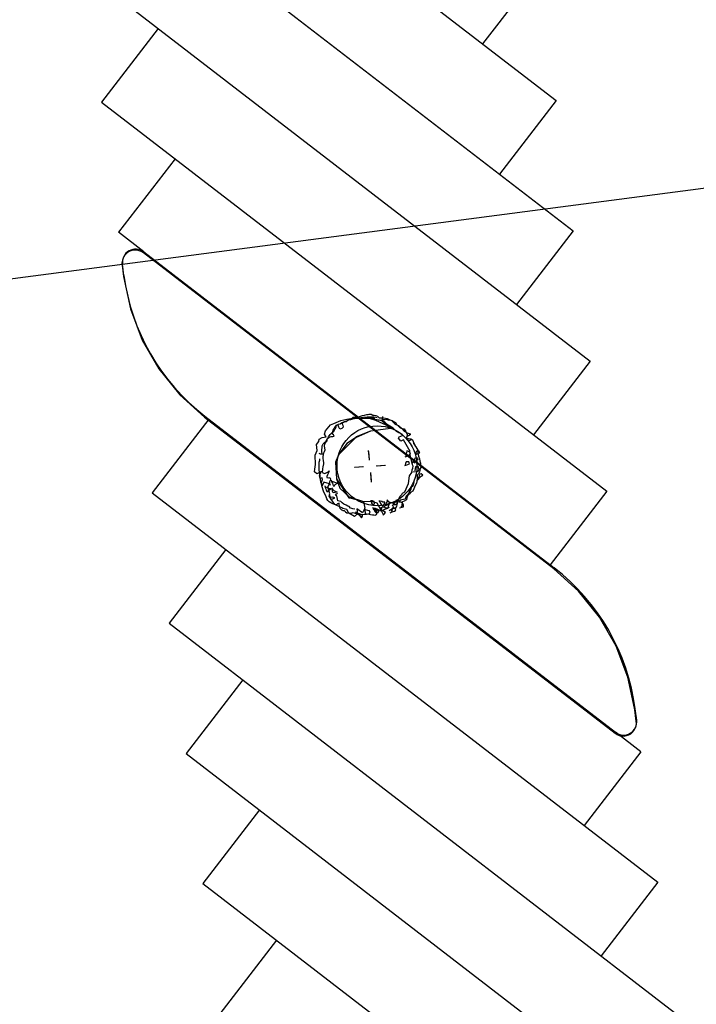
# Model space of a CAD drawing. Extents: x 446005 to 446745, y 447032 to 448234.
# Tile 44 of 127: x 446318 to 446343, y 447212 to 447249. Entities that reach past the tile are written whole.
import ezdxf

# ---------------------------------------------------------------- set-up
doc = ezdxf.new("R2010")
doc.units = 0
doc.header["$LTSCALE"] = 2
doc.header["$MEASUREMENT"] = 0
doc.linetypes.add('AUSGEZOGEN', pattern=[0])
for name, color, linetype in [('BOESCHG', 250, 'AUSGEZOGEN'), ('DB-Autohof', 15, 'CONTINUOUS'), ('FBRTOP', 250, 'AUSGEZOGEN'), ('RAHMEN', 7, 'AUSGEZOGEN')]:
    doc.layers.add(name, color=color, linetype=linetype)

msp = doc.modelspace()

# ---------------------------------------------------------------- linework, layer by layer
at = {"layer": 'BOESCHG'}
msp.add_lwpolyline([(446482.746, 447140.555, 0.000007), (446485.092, 447124.399, 0.000282)], format="xyb", dxfattribs=at)
at = {"layer": 'DB-Autohof', "linetype": 'Continuous'}
for p, q in [((446319.036, 447260.883), (446338.084, 447246.214)), ((446319.673, 447255.974), (446338.721, 447241.305)), ((446320.311, 447251.066), (446339.359, 447236.397)), ((446337.446, 447251.122), (446335.31, 447248.349)), ((446323.084, 447248.931), (446320.948, 447246.157)), ((446320.948, 447246.157), (446339.996, 447231.488)), ((446338.084, 447246.214), (446335.948, 447243.44)), ((446323.722, 447244.022), (446321.586, 447241.249)), ((446338.721, 447241.305), (446336.585, 447238.532)), ((446322.542, 447240.512), (446321.586, 447241.249)), ((446322.099, 447240.562), (446322.014, 447240.532)), ((446322.188, 447240.577), (446322.099, 447240.562)), ((446322.279, 447240.575), (446322.188, 447240.577)), ((446322.368, 447240.556), (446322.279, 447240.575)), ((446321.736, 447240.193), (446321.723, 447240.104)), ((446321.765, 447240.279), (446321.736, 447240.193)), ((446321.809, 447240.358), (446321.765, 447240.279)), ((446321.866, 447240.428), (446321.809, 447240.358)), ((446321.935, 447240.487), (446321.866, 447240.428)), ((446322.014, 447240.532), (446321.935, 447240.487)), ((446322.451, 447240.522), (446322.368, 447240.556)), ((446322.528, 447240.474), (446322.451, 447240.522)), ((446337.994, 447228.563), (446322.528, 447240.474)), ((446322.542, 447240.512), (446338.008, 447228.602)), ((446321.723, 447240.104), (446321.727, 447240.013)), ((446321.727, 447240.013), (446321.782, 447239.588)), ((446321.796, 447239.626), (446321.741, 447240.052)), ((446321.782, 447239.588), (446322.041, 447238.36)), ((446322.041, 447238.36), (446322.489, 447237.187)), ((446322.489, 447237.187), (446323.115, 447236.099)), ((446339.359, 447236.397), (446337.223, 447233.623)), ((446323.115, 447236.099), (446323.903, 447235.122)), ((446323.903, 447235.122), (446324.834, 447234.28)), ((446324.834, 447234.28), (446340.3, 447222.369)), ((446324.849, 447234.318), (446340.315, 447222.408)), ((446330.382, 447234.237), (446330.439, 447234.277)), ((446330.439, 447234.277), (446330.498, 447234.282)), ((446330.498, 447234.282), (446330.558, 447234.287)), ((446330.558, 447234.287), (446330.605, 447234.291)), ((446330.592, 447234.242), (446330.719, 447234.264)), ((446330.592, 447234.242), (446330.719, 447234.264)), ((446330.605, 447234.291), (446330.676, 447234.309)), ((446330.676, 447234.309), (446330.781, 447234.342)), ((446330.719, 447234.264), (446330.822, 447234.285)), ((446330.719, 447234.264), (446330.822, 447234.285)), ((446330.781, 447234.342), (446330.863, 447234.361)), ((446330.822, 447234.285), (446330.961, 447234.296)), ((446330.822, 447234.285), (446330.961, 447234.296)), ((446330.863, 447234.361), (446330.946, 447234.38)), ((446330.946, 447234.38), (446330.993, 447234.384)), ((446330.961, 447234.296), (446331.101, 447234.296)), ((446330.961, 447234.296), (446331.101, 447234.296)), ((446330.993, 447234.384), (446331.04, 447234.4)), ((446331.04, 447234.4), (446331.112, 447234.394)), ((446331.101, 447234.296), (446331.218, 447234.294)), ((446331.101, 447234.296), (446331.218, 447234.294)), ((446331.112, 447234.394), (446331.175, 447234.363)), ((446331.175, 447234.363), (446331.223, 447234.355)), ((446331.218, 447234.294), (446331.29, 447234.277)), ((446331.218, 447234.294), (446331.29, 447234.277)), ((446331.223, 447234.355), (446331.284, 447234.348)), ((446331.284, 447234.348), (446331.346, 447234.317)), ((446331.29, 447234.277), (446331.337, 447234.269)), ((446331.29, 447234.277), (446331.337, 447234.269)), ((446331.346, 447234.317), (446331.411, 447234.263)), ((446331.411, 447234.263), (446331.495, 447234.258)), ((446331.495, 447234.258), (446331.591, 447234.254)), ((446331.544, 447234.31), (446331.525, 447234.262)), ((446331.544, 447234.31), (446331.525, 447234.262)), ((446331.525, 447234.262), (446331.529, 447234.215)), ((446331.525, 447234.262), (446331.529, 447234.215)), ((446331.591, 447234.254), (446331.713, 447234.228)), ((446324.997, 447234.205), (446322.861, 447231.432)), ((446329.387, 447233.772), (446329.578, 447233.998)), ((446329.578, 447233.998), (446329.703, 447234.043)), ((446329.703, 447234.043), (446329.973, 447234.16)), ((446329.724, 447233.866), (446329.765, 447233.928)), ((446329.724, 447233.866), (446329.765, 447233.928)), ((446329.756, 447233.849), (446329.787, 447233.911)), ((446329.765, 447233.928), (446329.808, 447233.978)), ((446329.765, 447233.928), (446329.808, 447233.978)), ((446329.787, 447233.911), (446329.804, 447233.985)), ((446329.804, 447233.985), (446329.852, 447233.989)), ((446329.808, 447233.978), (446329.875, 447234.019)), ((446329.808, 447233.978), (446329.875, 447234.019)), ((446329.852, 447233.989), (446329.882, 447233.919)), ((446329.875, 447234.019), (446329.943, 447234.036)), ((446329.875, 447234.019), (446329.943, 447234.036)), ((446329.882, 447233.919), (446329.911, 447233.862)), ((446329.943, 447234.036), (446329.999, 447234.064)), ((446329.943, 447234.036), (446329.999, 447234.064)), ((446329.973, 447234.16), (446330.191, 447234.213)), ((446329.999, 447234.064), (446330.111, 447234.12)), ((446329.999, 447234.064), (446330.111, 447234.12)), ((446330.016, 447234.038), (446330.06, 447234.078)), ((446330.057, 447233.97), (446330.016, 447234.038)), ((446330.018, 447233.871), (446330.073, 447233.923)), ((446330.073, 447233.923), (446330.057, 447233.97)), ((446330.06, 447234.078), (446330.106, 447234.106)), ((446330.106, 447234.106), (446330.164, 447234.123)), ((446330.111, 447234.12), (446330.191, 447234.15)), ((446330.111, 447234.12), (446330.191, 447234.15)), ((446330.164, 447234.123), (446330.233, 447234.164)), ((446330.191, 447234.213), (446330.422, 447234.244)), ((446330.191, 447234.15), (446330.27, 447234.18)), ((446330.191, 447234.15), (446330.27, 447234.18)), ((446330.233, 447234.164), (446330.313, 447234.207)), ((446330.27, 447234.18), (446330.35, 447234.199)), ((446330.27, 447234.18), (446330.35, 447234.199)), ((446330.313, 447234.207), (446330.382, 447234.237)), ((446330.35, 447234.199), (446330.419, 447234.216)), ((446330.35, 447234.199), (446330.419, 447234.216)), ((446330.419, 447234.216), (446330.488, 447234.233)), ((446330.419, 447234.216), (446330.488, 447234.233)), ((446330.422, 447234.244), (446330.488, 447234.228)), ((446330.488, 447234.228), (446330.859, 447234.242)), ((446330.488, 447234.233), (446330.592, 447234.242)), ((446330.488, 447234.233), (446330.592, 447234.242)), ((446330.859, 447234.242), (446331.041, 447234.249)), ((446331.041, 447234.249), (446331.516, 447234.16)), ((446331.041, 447234.249), (446331.281, 447234.175)), ((446331.228, 447234.241), (446331.041, 447234.249)), ((446331.281, 447234.175), (446331.228, 447234.241)), ((446331.327, 447234.179), (446331.281, 447234.175)), ((446331.281, 447234.175), (446331.937, 447233.868)), ((446331.516, 447234.16), (446331.327, 447234.179)), ((446331.516, 447234.16), (446331.81, 447233.89)), ((446331.639, 447234.077), (446331.516, 447234.16)), ((446331.529, 447234.215), (446331.521, 447234.168)), ((446331.529, 447234.215), (446331.521, 447234.168)), ((446331.521, 447234.168), (446331.577, 447234.196)), ((446331.521, 447234.168), (446331.577, 447234.196)), ((446331.577, 447234.196), (446331.624, 447234.2)), ((446331.577, 447234.196), (446331.624, 447234.2)), ((446331.624, 447234.2), (446331.67, 447234.204)), ((446331.624, 447234.2), (446331.67, 447234.204)), ((446331.752, 447233.981), (446331.639, 447234.077)), ((446331.67, 447234.204), (446331.753, 447234.187)), ((446331.67, 447234.204), (446331.753, 447234.187)), ((446331.713, 447234.228), (446331.813, 447234.177)), ((446331.937, 447233.868), (446331.752, 447233.981)), ((446331.753, 447234.187), (446331.812, 447234.181)), ((446331.753, 447234.187), (446331.812, 447234.181)), ((446331.81, 447233.89), (446331.937, 447233.868)), ((446331.812, 447234.181), (446331.885, 447234.152)), ((446331.812, 447234.181), (446331.885, 447234.152)), ((446331.813, 447234.177), (446331.937, 447234.127)), ((446331.885, 447234.152), (446331.936, 447234.097)), ((446331.885, 447234.152), (446331.936, 447234.097)), ((446331.936, 447234.097), (446331.987, 447234.043)), ((446331.936, 447234.097), (446331.987, 447234.043)), ((446331.937, 447234.127), (446332.024, 447234.086)), ((446331.987, 447234.043), (446332.049, 447234.002)), ((446331.987, 447234.043), (446332.049, 447234.002)), ((446332.024, 447234.086), (446332.08, 447233.995)), ((446332.049, 447234.002), (446332.147, 447233.951)), ((446332.049, 447234.002), (446332.147, 447233.951)), ((446332.08, 447233.995), (446332.131, 447233.964)), ((446332.131, 447233.964), (446332.209, 447233.886)), ((446332.147, 447233.951), (446332.234, 447233.889)), ((446332.147, 447233.951), (446332.234, 447233.889)), ((446332.209, 447233.886), (446332.283, 447233.856)), ((446332.234, 447233.889), (446332.284, 447233.846)), ((446332.234, 447233.889), (446332.284, 447233.846)), ((446329.157, 447233.449), (446329.268, 447233.516)), ((446329.268, 447233.516), (446329.418, 447233.541)), ((446329.351, 447233.64), (446329.387, 447233.772)), ((446329.418, 447233.541), (446329.351, 447233.64)), ((446329.453, 447233.469), (446329.519, 447233.521)), ((446329.453, 447233.469), (446329.519, 447233.521)), ((446329.454, 447233.44), (446329.506, 447233.54)), ((446329.506, 447233.54), (446329.57, 447233.63)), ((446329.519, 447233.521), (446329.564, 447233.537)), ((446329.519, 447233.521), (446329.564, 447233.537)), ((446329.564, 447233.537), (446329.61, 447233.553)), ((446329.564, 447233.537), (446329.61, 447233.553)), ((446329.57, 447233.63), (446329.614, 447233.681)), ((446329.61, 447233.553), (446329.668, 447233.557)), ((446329.61, 447233.553), (446329.668, 447233.557)), ((446329.614, 447233.681), (446329.703, 447233.761)), ((446329.647, 447233.661), (446329.665, 447233.732)), ((446329.647, 447233.661), (446329.665, 447233.732)), ((446329.686, 447233.617), (446329.647, 447233.661)), ((446329.686, 447233.617), (446329.647, 447233.661)), ((446329.665, 447233.732), (446329.683, 447233.792)), ((446329.665, 447233.732), (446329.683, 447233.792)), ((446329.668, 447233.557), (446329.714, 447233.561)), ((446329.668, 447233.557), (446329.714, 447233.561)), ((446329.683, 447233.792), (446329.724, 447233.866)), ((446329.683, 447233.792), (446329.724, 447233.866)), ((446329.714, 447233.561), (446329.686, 447233.617)), ((446329.714, 447233.561), (446329.686, 447233.617)), ((446329.703, 447233.761), (446329.756, 447233.849)), ((446329.911, 447233.862), (446329.96, 447233.842)), ((446329.96, 447233.842), (446330.018, 447233.871)), ((446331.084, 447233.758), (446330.516, 447233.506)), ((446330.545, 447233.545), (446330.516, 447233.506)), ((446331.084, 447233.758), (446330.545, 447233.545)), ((446331.937, 447233.868), (446331.084, 447233.758)), ((446331.937, 447233.868), (446331.084, 447233.758)), ((446332.065, 447233.739), (446331.937, 447233.868)), ((446332.151, 447233.687), (446332.065, 447233.739)), ((446332.144, 447233.488), (446332.164, 447233.536)), ((446332.283, 447233.64), (446332.151, 447233.687)), ((446332.164, 447233.536), (446332.287, 447233.594)), ((446332.283, 447233.856), (446332.357, 447233.839)), ((446332.287, 447233.594), (446332.283, 447233.64)), ((446332.284, 447233.846), (446332.361, 447233.759)), ((446332.284, 447233.846), (446332.361, 447233.759)), ((446332.357, 447233.839), (446332.412, 447233.747)), ((446332.361, 447233.759), (446332.448, 447233.708)), ((446332.361, 447233.759), (446332.448, 447233.708)), ((446332.412, 447233.747), (446332.441, 447233.69)), ((446332.452, 447233.559), (446332.433, 447233.498)), ((446332.441, 447233.69), (446332.47, 447233.632)), ((446332.46, 447233.557), (446332.441, 447233.509)), ((446332.46, 447233.557), (446332.441, 447233.509)), ((446332.448, 447233.708), (446332.508, 447233.678)), ((446332.448, 447233.708), (446332.508, 447233.678)), ((446332.47, 447233.632), (446332.452, 447233.559)), ((446332.516, 447233.585), (446332.46, 447233.557)), ((446332.516, 447233.585), (446332.46, 447233.557)), ((446332.508, 447233.678), (446332.58, 447233.661)), ((446332.508, 447233.678), (446332.58, 447233.661)), ((446332.584, 447233.614), (446332.516, 447233.585)), ((446332.584, 447233.614), (446332.516, 447233.585)), ((446332.58, 447233.661), (446332.584, 447233.614)), ((446332.58, 447233.661), (446332.584, 447233.614)), ((446329.054, 447233.254), (446329.145, 447233.361)), ((446329.073, 447233.023), (446329.054, 447233.254)), ((446329.145, 447233.361), (446329.157, 447233.449)), ((446329.264, 447233.137), (446329.271, 447233.197)), ((446329.271, 447233.197), (446329.301, 447233.272)), ((446329.301, 447233.272), (446329.356, 447233.324)), ((446329.351, 447233.275), (446329.341, 447233.191)), ((446329.351, 447233.275), (446329.341, 447233.191)), ((446329.341, 447233.191), (446329.347, 447233.125)), ((446329.341, 447233.191), (446329.347, 447233.125)), ((446329.396, 447233.328), (446329.351, 447233.275)), ((446329.396, 447233.328), (446329.351, 447233.275)), ((446329.356, 447233.324), (446329.412, 447233.377)), ((446329.441, 447233.382), (446329.396, 447233.328)), ((446329.441, 447233.382), (446329.396, 447233.328)), ((446329.412, 447233.377), (446329.454, 447233.44)), ((446329.445, 447233.422), (446329.441, 447233.382)), ((446329.445, 447233.422), (446329.441, 447233.382)), ((446329.445, 447233.422), (446329.453, 447233.469)), ((446329.445, 447233.422), (446329.453, 447233.469)), ((446330.516, 447233.506), (446329.882, 447232.866)), ((446330.191, 447233.286), (446329.909, 447232.9)), ((446330.516, 447233.506), (446330.191, 447233.286)), ((446332.224, 447233.378), (446332.144, 447233.488)), ((446332.336, 447233.434), (446332.224, 447233.378)), ((446332.529, 447233.076), (446332.336, 447233.434)), ((446332.433, 447233.498), (446332.506, 447233.48)), ((446332.441, 447233.509), (446332.469, 447233.453)), ((446332.441, 447233.509), (446332.469, 447233.453)), ((446332.469, 447233.453), (446332.52, 447233.399)), ((446332.469, 447233.453), (446332.52, 447233.399)), ((446332.506, 447233.48), (446332.604, 447233.464)), ((446332.52, 447233.399), (446332.566, 447233.414)), ((446332.52, 447233.399), (446332.566, 447233.414)), ((446332.566, 447233.414), (446332.632, 447233.455)), ((446332.566, 447233.414), (446332.632, 447233.455)), ((446332.604, 447233.464), (446332.666, 447233.433)), ((446332.632, 447233.455), (446332.671, 447233.411)), ((446332.632, 447233.455), (446332.671, 447233.411)), ((446332.666, 447233.433), (446332.695, 447233.376)), ((446332.671, 447233.411), (446332.698, 447233.367)), ((446332.671, 447233.411), (446332.698, 447233.367)), ((446332.695, 447233.376), (446332.702, 447233.292)), ((446332.698, 447233.367), (446332.714, 447233.31)), ((446332.698, 447233.367), (446332.714, 447233.31)), ((446332.702, 447233.292), (446332.743, 447233.236)), ((446332.714, 447233.31), (446332.755, 447233.243)), ((446332.714, 447233.31), (446332.755, 447233.243)), ((446332.743, 447233.236), (446332.783, 447233.179)), ((446332.755, 447233.243), (446332.797, 447233.165)), ((446332.755, 447233.243), (446332.797, 447233.165)), ((446332.797, 447233.165), (446332.826, 447233.097)), ((446332.797, 447233.165), (446332.826, 447233.097)), ((446329.005, 447232.851), (446329.073, 447233.023)), ((446329.017, 447232.504), (446329.005, 447232.851)), ((446329.138, 447232.923), (446329.188, 447232.903)), ((446329.188, 447232.903), (446329.235, 447232.907)), ((446329.235, 447232.907), (446329.284, 447232.899)), ((446329.247, 447233.051), (446329.264, 447233.137)), ((446329.251, 447233.004), (446329.247, 447233.051)), ((446329.255, 447232.956), (446329.251, 447233.004)), ((446329.284, 447232.899), (446329.255, 447232.956)), ((446329.301, 447232.872), (446329.292, 447232.788)), ((446329.301, 447232.872), (446329.292, 447232.788)), ((446329.292, 447232.788), (446329.296, 447232.739)), ((446329.292, 447232.788), (446329.296, 447232.739)), ((446329.314, 447232.923), (446329.301, 447232.872)), ((446329.314, 447232.923), (446329.301, 447232.872)), ((446329.343, 447232.975), (446329.314, 447232.923)), ((446329.343, 447232.975), (446329.314, 447232.923)), ((446329.37, 447233.044), (446329.343, 447232.975)), ((446329.37, 447233.044), (446329.343, 447232.975)), ((446329.347, 447233.125), (446329.37, 447233.044)), ((446329.347, 447233.125), (446329.37, 447233.044)), ((446329.909, 447232.9), (446329.771, 447232.587)), ((446329.882, 447232.866), (446329.771, 447232.587)), ((446331.043, 447232.704), (446331.016, 447233.032)), ((446331.047, 447232.663), (446331.02, 447232.983)), ((446331.047, 447232.663), (446331.02, 447232.983)), ((446332.397, 447232.788), (446332.477, 447232.83)), ((446332.417, 447232.825), (446332.41, 447232.777)), ((446332.424, 447232.886), (446332.417, 447232.825)), ((446332.444, 447232.935), (446332.424, 447232.886)), ((446332.45, 447233.008), (446332.444, 447232.935)), ((446332.499, 447233), (446332.45, 447233.008)), ((446332.477, 447232.83), (446332.546, 447232.86)), ((446332.574, 447232.958), (446332.499, 447233)), ((446332.569, 447233.021), (446332.529, 447233.076)), ((446332.546, 447232.86), (446332.59, 447232.912)), ((446332.582, 447232.859), (446332.569, 447233.021)), ((446332.59, 447232.912), (446332.574, 447232.958)), ((446332.672, 447232.481), (446332.582, 447232.859)), ((446332.792, 447232.929), (446332.784, 447232.88)), ((446332.812, 447232.978), (446332.792, 447232.929)), ((446332.796, 447232.881), (446332.9, 447232.926)), ((446332.856, 447233.03), (446332.812, 447232.978)), ((446332.826, 447233.097), (446332.865, 447233.042)), ((446332.826, 447233.097), (446332.865, 447233.042)), ((446332.919, 447232.987), (446332.856, 447233.03)), ((446332.865, 447233.042), (446332.87, 447232.984)), ((446332.865, 447233.042), (446332.87, 447232.984)), ((446332.87, 447232.984), (446332.875, 447232.926)), ((446332.87, 447232.984), (446332.875, 447232.926)), ((446332.875, 447232.926), (446332.879, 447232.879)), ((446332.875, 447232.926), (446332.879, 447232.879)), ((446332.879, 447232.879), (446332.896, 447232.811)), ((446332.879, 447232.879), (446332.896, 447232.811)), ((446332.896, 447232.811), (446332.928, 447232.708)), ((446332.896, 447232.811), (446332.928, 447232.708)), ((446332.9, 447232.926), (446332.947, 447232.941)), ((446332.947, 447232.941), (446332.919, 447232.987)), ((446328.983, 447232.318), (446329.017, 447232.504)), ((446329.152, 447232.468), (446329.154, 447232.588)), ((446329.152, 447232.325), (446329.152, 447232.468)), ((446329.154, 447232.588), (446329.172, 447232.662)), ((446329.172, 447232.662), (446329.18, 447232.71)), ((446329.29, 447232.406), (446329.279, 447232.339)), ((446329.29, 447232.406), (446329.279, 447232.339)), ((446329.314, 447232.524), (446329.29, 447232.406)), ((446329.314, 447232.524), (446329.29, 447232.406)), ((446329.296, 447232.739), (446329.304, 447232.64)), ((446329.296, 447232.739), (446329.304, 447232.64)), ((446329.304, 447232.64), (446329.31, 447232.574)), ((446329.304, 447232.64), (446329.31, 447232.574)), ((446329.31, 447232.574), (446329.314, 447232.524)), ((446329.31, 447232.574), (446329.314, 447232.524)), ((446329.771, 447232.587), (446329.801, 447231.965)), ((446329.771, 447232.587), (446329.801, 447231.965)), ((446330.801, 447232.41), (446330.481, 447232.383)), ((446330.801, 447232.41), (446330.481, 447232.383)), ((446330.828, 447232.412), (446330.5, 447232.385)), ((446331.303, 447232.452), (446331.63, 447232.48)), ((446331.332, 447232.452), (446331.651, 447232.479)), ((446331.332, 447232.452), (446331.651, 447232.479)), ((446332.376, 447232.462), (446332.493, 447232.496)), ((446332.406, 447232.537), (446332.398, 447232.488)), ((446332.424, 447232.598), (446332.406, 447232.537)), ((446332.484, 447232.603), (446332.424, 447232.598)), ((446332.532, 447232.595), (446332.484, 447232.603)), ((446332.493, 447232.496), (446332.55, 447232.525)), ((446332.55, 447232.525), (446332.532, 447232.595)), ((446332.658, 447232.534), (446332.753, 447232.686)), ((446332.688, 447232.435), (446332.672, 447232.481)), ((446332.682, 447232.365), (446332.688, 447232.435)), ((446332.76, 447232.602), (446332.716, 447232.551)), ((446332.753, 447232.686), (446332.772, 447232.747)), ((446332.828, 447232.644), (446332.76, 447232.602)), ((446332.787, 447232.413), (446332.769, 447232.351)), ((446332.772, 447232.747), (446332.818, 447232.763)), ((446332.845, 447232.442), (446332.787, 447232.413)), ((446332.818, 447232.763), (446332.858, 447232.718)), ((446332.874, 447232.672), (446332.828, 447232.644)), ((446332.896, 447232.398), (446332.845, 447232.442)), ((446332.858, 447232.718), (446332.874, 447232.672)), ((446332.916, 447232.304), (446332.896, 447232.398)), ((446332.928, 447232.708), (446332.947, 447232.628)), ((446332.928, 447232.708), (446332.947, 447232.628)), ((446332.947, 447232.628), (446332.965, 447232.548)), ((446332.947, 447232.628), (446332.965, 447232.548)), ((446332.965, 447232.548), (446332.969, 447232.501)), ((446332.965, 447232.548), (446332.969, 447232.501)), ((446332.969, 447232.501), (446332.984, 447232.456)), ((446332.969, 447232.501), (446332.984, 447232.456)), ((446332.984, 447232.456), (446332.979, 447232.385)), ((446332.984, 447232.456), (446332.979, 447232.385)), ((446328.975, 447232.218), (446328.983, 447232.318)), ((446329.064, 447232.142), (446328.975, 447232.218)), ((446329.239, 447232.24), (446329.064, 447232.142)), ((446329.164, 447232.182), (446329.152, 447232.325)), ((446329.185, 447232.076), (446329.164, 447232.182)), ((446329.169, 447232.084), (446329.239, 447232.24)), ((446329.195, 447231.97), (446329.169, 447232.084)), ((446329.208, 447231.946), (446329.185, 447232.076)), ((446329.284, 447232.289), (446329.271, 447232.238)), ((446329.284, 447232.289), (446329.271, 447232.238)), ((446329.271, 447232.238), (446329.292, 447232.19)), ((446329.271, 447232.238), (446329.292, 447232.19)), ((446329.279, 447232.339), (446329.284, 447232.289)), ((446329.279, 447232.339), (446329.284, 447232.289)), ((446329.292, 447232.19), (446329.361, 447232.163)), ((446329.292, 447232.19), (446329.361, 447232.163)), ((446329.361, 447232.163), (446329.488, 447232.223)), ((446329.361, 447232.163), (446329.488, 447232.223)), ((446329.465, 447232.105), (446329.436, 447232.053)), ((446329.465, 447232.105), (446329.436, 447232.053)), ((446329.436, 447232.053), (446329.44, 447232.003)), ((446329.436, 447232.053), (446329.44, 447232.003)), ((446329.494, 447232.157), (446329.465, 447232.105)), ((446329.494, 447232.157), (446329.465, 447232.105)), ((446329.488, 447232.223), (446329.535, 447232.26)), ((446329.488, 447232.223), (446329.535, 447232.26)), ((446329.535, 447232.26), (446329.494, 447232.157)), ((446329.535, 447232.26), (446329.494, 447232.157)), ((446331.086, 447232.2), (446331.112, 447231.88)), ((446331.086, 447232.2), (446331.112, 447231.88)), ((446331.087, 447232.16), (446331.114, 447231.832)), ((446332.521, 447231.779), (446332.555, 447232.074)), ((446332.555, 447232.074), (446332.638, 447232.197)), ((446332.638, 447232.197), (446332.652, 447232.304)), ((446332.652, 447232.304), (446332.682, 447232.365)), ((446332.683, 447232.224), (446332.802, 447232.234)), ((446332.769, 447232.351), (446332.752, 447232.266)), ((446332.802, 447232.234), (446332.885, 447232.253)), ((446332.82, 447231.876), (446332.997, 447232.059)), ((446332.851, 447232.094), (446332.846, 447232.012)), ((446332.851, 447232.094), (446332.846, 447232.012)), ((446332.904, 447232.157), (446332.851, 447232.094)), ((446332.904, 447232.157), (446332.851, 447232.094)), ((446332.904, 447232.027), (446332.873, 447231.965)), ((446332.885, 447232.253), (446332.916, 447232.304)), ((446332.934, 447232.218), (446332.904, 447232.157)), ((446332.934, 447232.218), (446332.904, 447232.157)), ((446332.922, 447232.089), (446332.904, 447232.027)), ((446332.942, 447232.138), (446332.922, 447232.089)), ((446332.941, 447232.277), (446332.934, 447232.218)), ((446332.941, 447232.277), (446332.934, 447232.218)), ((446332.949, 447232.324), (446332.941, 447232.277)), ((446332.949, 447232.324), (446332.941, 447232.277)), ((446332.99, 447232.142), (446332.942, 447232.138)), ((446332.979, 447232.385), (446332.949, 447232.324)), ((446332.979, 447232.385), (446332.949, 447232.324)), ((446333.053, 447232.1), (446332.99, 447232.142)), ((446332.997, 447232.059), (446333.053, 447232.1)), ((446329.259, 447231.992), (446329.195, 447231.97)), ((446329.217, 447231.839), (446329.208, 447231.946)), ((446329.235, 447231.768), (446329.217, 447231.839)), ((446329.253, 447231.698), (446329.235, 447231.768)), ((446329.24, 447231.825), (446329.281, 447231.928)), ((446329.268, 447231.694), (446329.24, 447231.825)), ((446329.272, 447231.616), (446329.253, 447231.698)), ((446329.281, 447231.928), (446329.259, 447231.992)), ((446329.326, 447231.828), (446329.268, 447231.694)), ((446329.541, 447231.775), (446329.326, 447231.828)), ((446329.361, 447231.691), (446329.377, 447231.634)), ((446329.361, 447231.691), (446329.377, 447231.634)), ((446329.44, 447232.003), (446329.491, 447231.991)), ((446329.44, 447232.003), (446329.491, 447231.991)), ((446329.481, 447231.656), (446329.541, 447231.775)), ((446329.548, 447231.395), (446329.481, 447231.656)), ((446329.491, 447231.991), (446329.556, 447232.013)), ((446329.491, 447231.991), (446329.556, 447232.013)), ((446329.565, 447231.898), (446329.537, 447231.845)), ((446329.565, 447231.898), (446329.537, 447231.845)), ((446329.537, 447231.845), (446329.542, 447231.779)), ((446329.537, 447231.845), (446329.542, 447231.779)), ((446329.542, 447231.779), (446329.564, 447231.715)), ((446329.542, 447231.779), (446329.564, 447231.715)), ((446329.556, 447232.013), (446329.578, 447231.948)), ((446329.556, 447232.013), (446329.578, 447231.948)), ((446329.578, 447231.948), (446329.565, 447231.898)), ((446329.578, 447231.948), (446329.565, 447231.898)), ((446329.606, 447231.905), (446329.622, 447231.848)), ((446329.606, 447231.905), (446329.622, 447231.848)), ((446329.622, 447231.848), (446329.65, 447231.792)), ((446329.622, 447231.848), (446329.65, 447231.792)), ((446329.717, 447231.833), (446329.645, 447231.862)), ((446329.717, 447231.833), (446329.645, 447231.862)), ((446329.65, 447231.792), (446329.666, 447231.747)), ((446329.65, 447231.792), (446329.666, 447231.747)), ((446329.666, 447231.747), (446329.681, 447231.701)), ((446329.666, 447231.747), (446329.681, 447231.701)), ((446329.681, 447231.701), (446329.729, 447231.694)), ((446329.681, 447231.701), (446329.729, 447231.694)), ((446329.778, 447231.803), (446329.717, 447231.833)), ((446329.778, 447231.803), (446329.717, 447231.833)), ((446329.729, 447231.694), (446329.76, 447231.743)), ((446329.729, 447231.694), (446329.76, 447231.743)), ((446329.76, 447231.743), (446329.837, 447231.796)), ((446329.76, 447231.743), (446329.837, 447231.796)), ((446329.837, 447231.796), (446329.778, 447231.803)), ((446329.837, 447231.796), (446329.778, 447231.803)), ((446329.801, 447231.965), (446330.272, 447231.241)), ((446329.801, 447231.965), (446329.927, 447231.611)), ((446332.383, 447231.475), (446332.521, 447231.779)), ((446332.679, 447231.685), (446332.621, 447231.629)), ((446332.696, 447231.729), (446332.679, 447231.685)), ((446332.703, 447231.771), (446332.696, 447231.729)), ((446332.718, 447231.845), (446332.703, 447231.771)), ((446332.767, 447231.702), (446332.719, 447231.581)), ((446332.767, 447231.702), (446332.719, 447231.581)), ((446332.817, 447231.799), (446332.767, 447231.702)), ((446332.817, 447231.799), (446332.767, 447231.702)), ((446332.842, 447231.918), (446332.817, 447231.799)), ((446332.842, 447231.918), (446332.817, 447231.799)), ((446332.846, 447232.012), (446332.842, 447231.918)), ((446332.846, 447232.012), (446332.842, 447231.918)), ((446332.873, 447231.965), (446332.853, 447231.915)), ((446322.861, 447231.432), (446341.909, 447216.763)), ((446329.302, 447231.534), (446329.272, 447231.616)), ((446329.333, 447231.453), (446329.302, 447231.534)), ((446329.391, 447231.338), (446329.333, 447231.453)), ((446329.377, 447231.634), (446329.405, 447231.577)), ((446329.377, 447231.634), (446329.405, 447231.577)), ((446329.419, 447231.281), (446329.391, 447231.338)), ((446329.472, 447231.618), (446329.4, 447231.647)), ((446329.472, 447231.618), (446329.4, 447231.647)), ((446329.405, 447231.577), (446329.421, 447231.532)), ((446329.405, 447231.577), (446329.421, 447231.532)), ((446329.421, 447231.532), (446329.436, 447231.487)), ((446329.421, 447231.532), (446329.436, 447231.487)), ((446329.436, 447231.487), (446329.484, 447231.479)), ((446329.436, 447231.487), (446329.484, 447231.479)), ((446329.533, 447231.588), (446329.472, 447231.618)), ((446329.533, 447231.588), (446329.472, 447231.618)), ((446329.484, 447231.479), (446329.515, 447231.528)), ((446329.484, 447231.479), (446329.515, 447231.528)), ((446329.515, 447231.528), (446329.592, 447231.581)), ((446329.515, 447231.528), (446329.592, 447231.581)), ((446329.525, 447231.302), (446329.548, 447231.395)), ((446329.676, 447231.081), (446329.525, 447231.302)), ((446329.592, 447231.581), (446329.533, 447231.588)), ((446329.592, 447231.581), (446329.533, 447231.588)), ((446329.544, 447231.346), (446329.58, 447231.197)), ((446329.544, 447231.346), (446329.58, 447231.197)), ((446329.598, 447231.257), (446329.56, 447231.3)), ((446329.598, 447231.257), (446329.56, 447231.3)), ((446329.619, 447231.614), (446329.671, 447231.548)), ((446329.619, 447231.614), (446329.671, 447231.548)), ((446329.649, 447231.535), (446329.633, 447231.58)), ((446329.649, 447231.535), (446329.633, 447231.58)), ((446329.653, 447231.488), (446329.649, 447231.535)), ((446329.653, 447231.488), (446329.649, 447231.535)), ((446329.681, 447231.432), (446329.653, 447231.488)), ((446329.681, 447231.432), (446329.653, 447231.488)), ((446329.671, 447231.548), (446329.757, 447231.497)), ((446329.671, 447231.548), (446329.757, 447231.497)), ((446329.738, 447231.449), (446329.681, 447231.432)), ((446329.738, 447231.449), (446329.681, 447231.432)), ((446329.784, 447231.453), (446329.738, 447231.449)), ((446329.784, 447231.453), (446329.738, 447231.449)), ((446329.757, 447231.497), (446329.83, 447231.457)), ((446329.757, 447231.497), (446329.83, 447231.457)), ((446329.77, 447231.338), (446329.806, 447231.392)), ((446329.77, 447231.338), (446329.806, 447231.392)), ((446329.822, 447231.322), (446329.77, 447231.338)), ((446329.822, 447231.322), (446329.77, 447231.338)), ((446329.83, 447231.457), (446329.784, 447231.453)), ((446329.83, 447231.457), (446329.784, 447231.453)), ((446329.806, 447231.392), (446329.844, 447231.416)), ((446329.806, 447231.392), (446329.844, 447231.416)), ((446329.858, 447231.132), (446329.822, 447231.322)), ((446329.858, 447231.132), (446329.822, 447231.322)), ((446329.927, 447231.611), (446330.282, 447231.283)), ((446332.141, 447231.151), (446332.187, 447231.295)), ((446332.187, 447231.295), (446332.263, 447231.372)), ((446332.263, 447231.372), (446332.294, 447231.421)), ((446332.294, 447231.421), (446332.383, 447231.475)), ((446332.429, 447231.31), (446332.397, 447231.193)), ((446332.477, 447231.356), (446332.429, 447231.31)), ((446332.484, 447231.316), (446332.455, 447231.243)), ((446332.484, 447231.316), (446332.455, 447231.243)), ((446332.534, 447231.423), (446332.477, 447231.356)), ((446332.559, 447231.392), (446332.484, 447231.316)), ((446332.559, 447231.392), (446332.484, 447231.316)), ((446332.569, 447231.51), (446332.534, 447231.423)), ((446332.59, 447231.442), (446332.559, 447231.392)), ((446332.59, 447231.442), (446332.559, 447231.392)), ((446332.605, 447231.575), (446332.569, 447231.51)), ((446332.679, 447231.496), (446332.59, 447231.442)), ((446332.679, 447231.496), (446332.59, 447231.442)), ((446332.621, 447231.629), (446332.605, 447231.575)), ((446332.719, 447231.581), (446332.679, 447231.496)), ((446332.719, 447231.581), (446332.679, 447231.496)), ((446339.996, 447231.488), (446337.86, 447228.715)), ((446329.437, 447231.21), (446329.419, 447231.281)), ((446329.479, 447231.142), (446329.437, 447231.21)), ((446329.531, 447231.098), (446329.479, 447231.142)), ((446329.594, 447231.056), (446329.531, 447231.098)), ((446329.58, 447231.197), (446329.65, 447231.203)), ((446329.58, 447231.197), (446329.65, 447231.203)), ((446329.669, 447231.014), (446329.594, 447231.056)), ((446329.668, 447231.263), (446329.598, 447231.257)), ((446329.668, 447231.263), (446329.598, 447231.257)), ((446329.65, 447231.203), (446329.695, 447231.218)), ((446329.65, 447231.203), (446329.695, 447231.218)), ((446329.739, 447231.245), (446329.668, 447231.263)), ((446329.739, 447231.245), (446329.668, 447231.263)), ((446329.731, 447230.995), (446329.669, 447231.014)), ((446329.747, 447230.998), (446329.676, 447231.081)), ((446329.695, 447231.218), (446329.739, 447231.245)), ((446329.695, 447231.218), (446329.739, 447231.245)), ((446329.804, 447230.977), (446329.731, 447230.995)), ((446330.008, 447230.871), (446329.747, 447230.998)), ((446329.849, 447231.017), (446329.804, 447230.977)), ((446329.906, 447231.046), (446329.849, 447231.017)), ((446329.972, 447231.101), (446329.858, 447231.132)), ((446329.972, 447231.101), (446329.858, 447231.132)), ((446329.91, 447230.998), (446329.906, 447231.046)), ((446329.915, 447230.939), (446329.91, 447230.998)), ((446329.931, 447230.892), (446329.915, 447230.939)), ((446330.017, 447231.054), (446329.972, 447231.101)), ((446330.017, 447231.054), (446329.972, 447231.101)), ((446330.082, 447230.999), (446330.017, 447231.054)), ((446330.082, 447230.999), (446330.017, 447231.054)), ((446330.167, 447230.965), (446330.082, 447230.999)), ((446330.167, 447230.965), (446330.082, 447230.999)), ((446330.23, 447230.93), (446330.167, 447230.965)), ((446330.23, 447230.93), (446330.167, 447230.965)), ((446330.283, 447230.914), (446330.23, 447230.93)), ((446330.283, 447230.914), (446330.23, 447230.93)), ((446330.272, 447231.241), (446330.352, 447231.235)), ((446330.282, 447231.283), (446330.824, 447231.111)), ((446330.338, 447230.858), (446330.283, 447230.914)), ((446330.338, 447230.858), (446330.283, 447230.914)), ((446330.352, 447231.235), (446330.824, 447231.111)), ((446330.824, 447231.111), (446331.116, 447231.112)), ((446330.824, 447231.111), (446330.869, 447230.858)), ((446331.096, 447231.153), (446331.128, 447231.039)), ((446331.096, 447231.153), (446331.128, 447231.039)), ((446331.116, 447231.112), (446331.331, 447231.06)), ((446331.168, 447231.124), (446331.121, 447231.132)), ((446331.168, 447231.124), (446331.121, 447231.132)), ((446331.128, 447231.039), (446331.156, 447230.983)), ((446331.128, 447231.039), (446331.156, 447230.983)), ((446331.156, 447230.983), (446331.225, 447231)), ((446331.156, 447230.983), (446331.225, 447231)), ((446331.228, 447231.106), (446331.168, 447231.124)), ((446331.228, 447231.106), (446331.168, 447231.124)), ((446331.225, 447231), (446331.233, 447231.048)), ((446331.225, 447231), (446331.233, 447231.048)), ((446331.233, 447231.048), (446331.228, 447231.106)), ((446331.233, 447231.048), (446331.228, 447231.106)), ((446331.331, 447231.06), (446331.498, 447230.735)), ((446331.449, 447231.113), (446331.402, 447231.12)), ((446331.449, 447231.113), (446331.402, 447231.12)), ((446331.413, 447231.133), (446331.454, 447231.055)), ((446331.413, 447231.133), (446331.454, 447231.055)), ((446331.508, 447231.106), (446331.449, 447231.113)), ((446331.508, 447231.106), (446331.449, 447231.113)), ((446331.454, 447231.055), (446331.483, 447230.987)), ((446331.454, 447231.055), (446331.483, 447230.987)), ((446331.483, 447230.987), (446331.534, 447230.944)), ((446331.483, 447230.987), (446331.534, 447230.944)), ((446331.557, 447231.086), (446331.508, 447231.106)), ((446331.557, 447231.086), (446331.508, 447231.106)), ((446331.534, 447230.944), (446331.579, 447230.96)), ((446331.534, 447230.944), (446331.579, 447230.96)), ((446331.627, 447231.081), (446331.557, 447231.086)), ((446331.627, 447231.081), (446331.557, 447231.086)), ((446331.579, 447230.96), (446331.62, 447231.033)), ((446331.579, 447230.96), (446331.62, 447231.033)), ((446331.605, 447230.935), (446331.663, 447230.952)), ((446331.62, 447231.033), (446331.627, 447231.081)), ((446331.62, 447231.033), (446331.627, 447231.081)), ((446331.679, 447231.049), (446331.649, 447230.974)), ((446331.663, 447230.952), (446331.721, 447230.98)), ((446331.71, 447231.111), (446331.679, 447231.049)), ((446331.717, 447231.172), (446331.71, 447231.111)), ((446331.771, 447231.093), (446331.717, 447231.172)), ((446331.721, 447230.98), (446331.767, 447230.996)), ((446331.746, 447230.849), (446331.808, 447231.077)), ((446331.767, 447230.996), (446331.814, 447231.012)), ((446331.822, 447231.061), (446331.771, 447231.093)), ((446331.808, 447231.077), (446331.94, 447231.041)), ((446331.814, 447231.012), (446331.822, 447231.061)), ((446331.903, 447230.948), (446331.97, 447231.001)), ((446331.937, 447230.92), (446331.93, 447230.86)), ((446331.991, 447230.841), (446331.937, 447230.92)), ((446331.984, 447230.979), (446331.938, 447230.963)), ((446331.94, 447231.041), (446332.141, 447231.151)), ((446331.97, 447231.001), (446332.023, 447231.09)), ((446332.032, 447230.983), (446331.984, 447230.979)), ((446332.023, 447231.09), (446332.065, 447231.165)), ((446332.089, 447231.011), (446332.032, 447230.983)), ((446332.072, 447230.931), (446332.042, 447230.87)), ((446332.072, 447230.931), (446332.042, 447230.87)), ((446332.065, 447231.165), (446332.069, 447231.117)), ((446332.069, 447231.117), (446332.073, 447231.07)), ((446332.088, 447231.026), (446332.072, 447230.931)), ((446332.088, 447231.026), (446332.072, 447230.931)), ((446332.073, 447231.07), (446332.089, 447231.011)), ((446332.105, 447231.097), (446332.088, 447231.026)), ((446332.105, 447231.097), (446332.088, 447231.026)), ((446332.165, 447231.079), (446332.105, 447231.097)), ((446332.165, 447231.079), (446332.105, 447231.097)), ((446332.131, 447231.14), (446332.107, 447231.179)), ((446332.186, 447231.103), (446332.131, 447231.14)), ((446332.236, 447231.062), (446332.165, 447231.079)), ((446332.236, 447231.062), (446332.165, 447231.079)), ((446332.202, 447231.156), (446332.186, 447231.103)), ((446332.397, 447231.193), (446332.202, 447231.156)), ((446332.269, 447230.927), (446332.225, 447230.887)), ((446332.292, 447231.09), (446332.236, 447231.062)), ((446332.292, 447231.09), (446332.236, 447231.062)), ((446332.281, 447231.072), (446332.264, 447230.998)), ((446332.264, 447230.998), (446332.269, 447230.927)), ((446332.309, 447231.026), (446332.281, 447231.072)), ((446332.349, 447231.118), (446332.292, 447231.09)), ((446332.349, 447231.118), (446332.292, 447231.09)), ((446332.325, 447230.979), (446332.309, 447231.026)), ((446332.331, 447230.908), (446332.325, 447230.979)), ((446332.438, 447231.172), (446332.349, 447231.118)), ((446332.438, 447231.172), (446332.349, 447231.118)), ((446332.455, 447231.243), (446332.438, 447231.172)), ((446332.455, 447231.243), (446332.438, 447231.172)), ((446329.947, 447230.845), (446329.931, 447230.892)), ((446330.001, 447230.778), (446329.947, 447230.845)), ((446330.049, 447230.77), (446330.001, 447230.778)), ((446330.041, 447230.837), (446330.008, 447230.871)), ((446330.197, 447230.799), (446330.041, 447230.837)), ((446330.049, 447230.77), (446330.09, 447230.766)), ((446330.09, 447230.766), (446330.145, 447230.719)), ((446330.145, 447230.719), (446330.2, 447230.673)), ((446330.265, 447230.667), (446330.197, 447230.799)), ((446330.2, 447230.673), (446330.286, 447230.663)), ((446330.487, 447230.534), (446330.265, 447230.667)), ((446330.286, 447230.663), (446330.354, 447230.669)), ((446330.38, 447230.841), (446330.338, 447230.858)), ((446330.38, 447230.841), (446330.338, 447230.858)), ((446330.354, 447230.669), (446330.437, 447230.693)), ((446330.421, 447230.834), (446330.38, 447230.841)), ((446330.421, 447230.834), (446330.38, 447230.841)), ((446330.493, 447230.82), (446330.421, 447230.834)), ((446330.493, 447230.82), (446330.421, 447230.834)), ((446330.437, 447230.693), (446330.507, 447230.665)), ((446330.595, 447230.636), (446330.487, 447230.534)), ((446330.507, 447230.665), (446330.561, 447230.635)), ((446330.524, 447230.72), (446330.702, 447230.548)), ((446330.524, 447230.72), (446330.702, 447230.548)), ((446330.561, 447230.635), (446330.613, 447230.622)), ((446330.61, 447230.669), (446330.562, 447230.688)), ((446330.61, 447230.669), (446330.562, 447230.688)), ((446330.567, 447230.833), (446330.595, 447230.636)), ((446330.779, 447230.675), (446330.567, 447230.833)), ((446330.671, 447230.639), (446330.61, 447230.669)), ((446330.671, 447230.639), (446330.61, 447230.669)), ((446330.613, 447230.622), (446330.699, 447230.613)), ((446330.731, 447230.62), (446330.671, 447230.639)), ((446330.731, 447230.62), (446330.671, 447230.639)), ((446330.699, 447230.613), (446330.75, 447230.617)), ((446330.702, 447230.548), (446330.742, 447230.493)), ((446330.702, 447230.548), (446330.742, 447230.493)), ((446330.779, 447230.601), (446330.731, 447230.62)), ((446330.779, 447230.601), (446330.731, 447230.62)), ((446330.742, 447230.493), (446330.783, 447230.554)), ((446330.742, 447230.493), (446330.783, 447230.554)), ((446330.75, 447230.617), (446330.851, 447230.625)), ((446330.869, 447230.858), (446330.779, 447230.675)), ((446330.783, 447230.554), (446330.779, 447230.601)), ((446330.783, 447230.554), (446330.779, 447230.601)), ((446330.851, 447230.625), (446330.919, 447230.631)), ((446330.864, 447230.853), (446330.873, 447230.737)), ((446330.864, 447230.853), (446330.873, 447230.737)), ((446330.873, 447230.737), (446330.892, 447230.657)), ((446330.873, 447230.737), (446330.892, 447230.657)), ((446330.892, 447230.657), (446330.941, 447230.626)), ((446330.892, 447230.657), (446330.941, 447230.626)), ((446330.987, 447230.77), (446330.904, 447230.787)), ((446330.987, 447230.77), (446330.904, 447230.787)), ((446330.919, 447230.631), (446330.97, 447230.635)), ((446330.941, 447230.626), (446331.033, 447230.646)), ((446330.941, 447230.626), (446331.033, 447230.646)), ((446330.97, 447230.635), (446331.091, 447230.611)), ((446331.047, 447230.752), (446330.987, 447230.77)), ((446331.047, 447230.752), (446330.987, 447230.77)), ((446331.033, 447230.646), (446331.075, 447230.696)), ((446331.033, 447230.646), (446331.075, 447230.696)), ((446331.075, 447230.696), (446331.047, 447230.752)), ((446331.075, 447230.696), (446331.047, 447230.752)), ((446331.091, 447230.611), (446331.16, 447230.6)), ((446331.16, 447230.6), (446331.211, 447230.604)), ((446331.165, 447230.878), (446331.313, 447230.786)), ((446331.165, 447230.878), (446331.313, 447230.786)), ((446331.232, 447230.779), (446331.182, 447230.822)), ((446331.232, 447230.779), (446331.182, 447230.822)), ((446331.211, 447230.604), (446331.263, 447230.592)), ((446331.273, 447230.712), (446331.232, 447230.779)), ((446331.273, 447230.712), (446331.232, 447230.779)), ((446331.24, 447230.862), (446331.346, 447230.82)), ((446331.278, 447230.814), (446331.24, 447230.862)), ((446331.263, 447230.592), (446331.312, 447230.613)), ((446331.3, 447230.668), (446331.273, 447230.712)), ((446331.3, 447230.668), (446331.273, 447230.712)), ((446331.34, 447230.683), (446331.278, 447230.814)), ((446331.345, 447230.683), (446331.3, 447230.668)), ((446331.345, 447230.683), (446331.3, 447230.668)), ((446331.312, 447230.613), (446331.34, 447230.683)), ((446331.313, 447230.786), (446331.373, 447230.767)), ((446331.313, 447230.786), (446331.373, 447230.767)), ((446331.389, 447230.722), (446331.345, 447230.683)), ((446331.389, 447230.722), (446331.345, 447230.683)), ((446331.346, 447230.82), (446331.4, 447230.79)), ((446331.373, 447230.767), (446331.389, 447230.722)), ((446331.373, 447230.767), (446331.389, 447230.722)), ((446331.4, 447230.79), (446331.453, 447230.761)), ((446331.453, 447230.761), (446331.504, 447230.765)), ((446331.494, 447230.883), (446331.56, 447230.906)), ((446331.517, 447230.817), (446331.494, 447230.883)), ((446331.498, 447230.735), (446331.608, 447230.815)), ((446331.55, 447230.747), (446331.503, 447230.755)), ((446331.55, 447230.747), (446331.503, 447230.755)), ((446331.504, 447230.765), (446331.517, 447230.817)), ((446331.504, 447230.743), (446331.547, 447230.642)), ((446331.504, 447230.743), (446331.547, 447230.642)), ((446331.547, 447230.642), (446331.563, 447230.596)), ((446331.547, 447230.642), (446331.563, 447230.596)), ((446331.598, 447230.728), (446331.55, 447230.747)), ((446331.598, 447230.728), (446331.55, 447230.747)), ((446331.56, 447230.906), (446331.612, 447230.893)), ((446331.563, 447230.596), (446331.607, 447230.623)), ((446331.563, 447230.596), (446331.607, 447230.623)), ((446331.649, 447230.685), (446331.598, 447230.728)), ((446331.649, 447230.685), (446331.598, 447230.728)), ((446331.607, 447230.623), (446331.649, 447230.685)), ((446331.607, 447230.623), (446331.649, 447230.685)), ((446331.608, 447230.815), (446331.746, 447230.849)), ((446331.612, 447230.893), (446331.666, 447230.864)), ((446331.666, 447230.864), (446331.734, 447230.869)), ((446331.734, 447230.869), (446331.8, 447230.892)), ((446331.85, 447230.796), (446331.795, 447230.756)), ((446331.85, 447230.796), (446331.795, 447230.756)), ((446331.825, 447230.683), (446331.883, 447230.7)), ((446331.905, 447230.835), (446331.85, 447230.796)), ((446331.905, 447230.835), (446331.85, 447230.796)), ((446331.899, 447230.797), (446331.869, 447230.723)), ((446331.883, 447230.7), (446331.941, 447230.729)), ((446331.93, 447230.86), (446331.899, 447230.797)), ((446331.986, 447230.842), (446331.905, 447230.835)), ((446331.986, 447230.842), (446331.905, 447230.835)), ((446331.941, 447230.729), (446331.987, 447230.745)), ((446332.042, 447230.87), (446331.986, 447230.842)), ((446332.042, 447230.87), (446331.986, 447230.842)), ((446331.987, 447230.745), (446332.034, 447230.761)), ((446332.042, 447230.809), (446331.991, 447230.841)), ((446332.034, 447230.761), (446332.042, 447230.809)), ((446332.178, 447230.871), (446332.331, 447230.908)), ((446325.634, 447229.297), (446323.498, 447226.523)), ((446338.925, 447227.722), (446337.994, 447228.563)), ((446339.714, 447226.745), (446338.925, 447227.722)), ((446323.498, 447226.523), (446342.546, 447211.854)), ((446340.339, 447225.656), (446339.714, 447226.745)), ((446340.787, 447224.484), (446340.339, 447225.656)), ((446326.272, 447224.388), (446324.136, 447221.615)), ((446341.046, 447223.255), (446340.787, 447224.484)), ((446341.101, 447222.83), (446341.046, 447223.255)), ((446341.116, 447222.868), (446341.06, 447223.294)), ((446341.105, 447222.74), (446341.101, 447222.83)), ((446341.271, 447221.671), (446340.315, 447222.408)), ((446340.893, 447222.356), (446340.962, 447222.415)), ((446340.962, 447222.415), (446341.019, 447222.485)), ((446341.019, 447222.485), (446341.063, 447222.564)), ((446341.063, 447222.564), (446341.092, 447222.65)), ((446341.092, 447222.65), (446341.105, 447222.74)), ((446340.3, 447222.369), (446340.377, 447222.321)), ((446340.377, 447222.321), (446340.461, 447222.287)), ((446340.461, 447222.287), (446340.549, 447222.269)), ((446340.549, 447222.269), (446340.64, 447222.267)), ((446340.64, 447222.267), (446340.729, 447222.281)), ((446340.729, 447222.281), (446340.814, 447222.311)), ((446340.814, 447222.311), (446340.893, 447222.356)), ((446341.271, 447221.671), (446339.135, 447218.898)), ((446324.136, 447221.615), (446343.184, 447206.946)), ((446326.909, 447219.48), (446324.773, 447216.706)), ((446324.773, 447216.706), (446343.821, 447202.037)), ((446341.909, 447216.763), (446339.773, 447213.989)), ((446327.547, 447214.571), (446325.411, 447211.798))]:
    msp.add_line(p, q, dxfattribs=at)
msp.add_circle((446331.332, 447232.452), 1.505, dxfattribs=at)
for centre, radius, start, end in [((446322.237, 447240.116), 0.5, 52.3996, 187.3996), ((446329.73, 447240.657), 8, 187.3996, 232.3996), ((446333.127, 447222.263), 8, 7.3996, 52.3996), ((446340.62, 447222.804), 0.5, 232.3996, 7.3996)]:
    msp.add_arc(centre, radius, start, end, dxfattribs=at)
at = {"layer": 'FBRTOP'}
for points in [[(446412.075, 447372.655, 0.000006), (446414.084, 447357.131, 0.00001), (446415.257, 447348.066, 0.000016), (446416.854, 447335.736, -0.000001), (446418.45, 447323.406, -0.000146), (446420.528, 447307.322, -0.000272), (446421.634, 447298.702, -0.00647), (446421.709, 447298.052, -0.000174), (446424.154, 447273.889, -0.003297), (446424.467, 447270.569, -0.001172), (446425.263, 447261.222)], [(446363.327, 447740.448, 0.000002), (446366.277, 447717.758, 0.000326)]]:
    msp.add_lwpolyline(points, format="xyb", dxfattribs=at)
at = {"layer": 'RAHMEN'}
msp.add_line((446136.546, 447215.845), (446715.62, 447291.54), dxfattribs=at)

doc.saveas('drawing.dxf')
